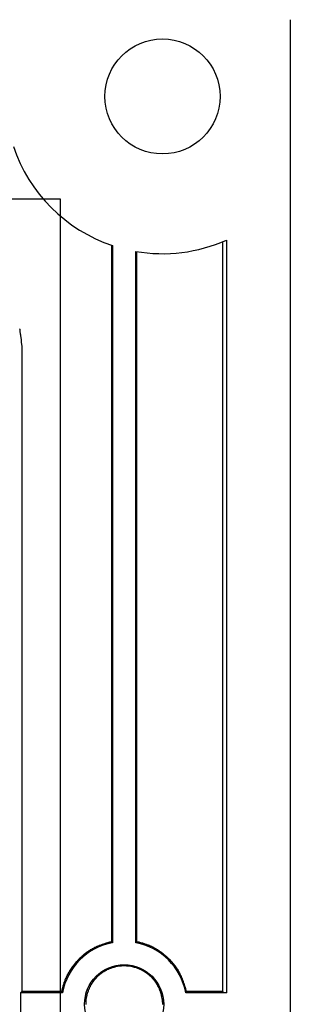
# Model space of a CAD drawing. Header units: millimetres. Extents: x 7187 to 8806, y -3756 to -2918.
# Tile 34 of 250: x 7600 to 7610, y -3552 to -3513. Entities that reach past the tile are written whole.
import ezdxf

# ---------------------------------------------------------------- set-up
doc = ezdxf.new("R2010")
doc.units = ezdxf.units.MM
doc.header["$LTSCALE"] = 3

msp = doc.modelspace()

# ---------------------------------------------------------------- linework, layer by layer
at = {"linetype": 'Continuous', "lineweight": 30}
for p, q in [((7610.097, -3513.365), (7610.097, -3754.365)), ((7603.1, -3522.182), (7603.1, -3549.418)), ((7603.145, -3522.197), (7603.145, -3549.455)), ((7607.439, -3522.052), (7607.439, -3551.374)), ((7607.595, -3521.985), (7607.595, -3551.413)), ((7604.049, -3549.455), (7604.049, -3522.425)), ((7604.092, -3549.419), (7604.092, -3522.432)), ((7599.596, -3526.165), (7599.596, -3551.366)), ((7599.549, -3551.413), (7599.596, -3551.366)), ((7599.549, -3551.413), (7599.549, -3552.317)), ((7601.187, -3551.413), (7599.549, -3551.413)), ((7607.595, -3551.413), (7606.007, -3551.413)), ((7607.439, -3551.374), (7607.595, -3551.413))]:
    msp.add_line(p, q, dxfattribs=at)
at = {"color": 3, "linetype": 'Continuous', "lineweight": 30}
for p, q in [((7219.097, -3520.365), (7601.097, -3520.365)), ((7601.097, -3520.365), (7601.097, -3747.365))]:
    msp.add_line(p, q, dxfattribs=at)
at = {"linetype": 'Continuous', "lineweight": 30, "flags": 128}
for points in [[(7603.145, -3549.455), (7603.14, -3549.451), (7603.1, -3549.418)], [(7604.049, -3549.455), (7604.054, -3549.451), (7604.092, -3549.419)], [(7601.187, -3551.413), (7601.183, -3551.408), (7601.149, -3551.367)], [(7606.007, -3551.413), (7606.011, -3551.408), (7606.041, -3551.372)]]:
    msp.add_lwpolyline(points, dxfattribs=at)
at = {"linetype": 'Continuous', "lineweight": 30}
for points in [[(7599.505, -3525.45, 0), (7599.515, -3525.47, 0), (7599.515, -3525.5, 0), (7599.515, -3525.53, 0), (7599.525, -3525.55, 0), (7599.525, -3525.58, 0), (7599.535, -3525.61, 0), (7599.535, -3525.63, 0), (7599.535, -3525.66, 0), (7599.545, -3525.68, 0), (7599.545, -3525.71, 0), (7599.545, -3525.74, 0), (7599.555, -3525.76, 0), (7599.555, -3525.79, 0), (7599.555, -3525.82, 0), (7599.565, -3525.84, 0), (7599.565, -3525.87, 0), (7599.565, -3525.9, 0), (7599.565, -3525.92, 0), (7599.575, -3525.95, 0), (7599.575, -3525.98, 0), (7599.575, -3526, 0), (7599.585, -3526.03, 0), (7599.585, -3526.06, 0), (7599.585, -3526.08, 0), (7599.595, -3526.11, 0), (7599.595, -3526.14, 0), (7599.595, -3526.17, 0)], [(7603.105, -3549.42, 0), (7603.085, -3549.42, 0), (7603.075, -3549.43, 0), (7603.065, -3549.43, 0), (7603.045, -3549.43, 0), (7603.035, -3549.44, 0), (7603.025, -3549.44, 0), (7603.015, -3549.45, 0), (7602.995, -3549.45, 0), (7602.985, -3549.45, 0), (7602.975, -3549.46, 0), (7602.965, -3549.46, 0), (7602.945, -3549.46, 0), (7602.935, -3549.47, 0), (7602.925, -3549.47, 0), (7602.915, -3549.48, 0), (7602.895, -3549.48, 0), (7602.885, -3549.48, 0), (7602.875, -3549.49, 0), (7602.865, -3549.49, 0), (7602.845, -3549.5, 0), (7602.835, -3549.5, 0), (7602.825, -3549.5, 0), (7602.815, -3549.51, 0), (7602.795, -3549.51, 0), (7602.785, -3549.52, 0), (7602.775, -3549.52, 0), (7602.765, -3549.53, 0), (7602.755, -3549.53, 0), (7602.735, -3549.53, 0), (7602.725, -3549.54, 0), (7602.715, -3549.54, 0), (7602.705, -3549.55, 0), (7602.685, -3549.55, 0), (7602.675, -3549.56, 0), (7602.665, -3549.56, 0), (7602.655, -3549.57, 0), (7602.645, -3549.57, 0), (7602.625, -3549.57, 0), (7602.615, -3549.58, 0), (7602.605, -3549.58, 0), (7602.595, -3549.59, 0), (7602.575, -3549.59, 0), (7602.565, -3549.6, 0), (7602.555, -3549.6, 0), (7602.545, -3549.61, 0), (7602.535, -3549.61, 0), (7602.525, -3549.62, 0), (7602.505, -3549.62, 0), (7602.495, -3549.63, 0), (7602.485, -3549.64, 0), (7602.475, -3549.64, 0), (7602.465, -3549.65, 0), (7602.445, -3549.65, 0), (7602.435, -3549.66, 0), (7602.425, -3549.66, 0), (7602.415, -3549.67, 0), (7602.405, -3549.67, 0), (7602.395, -3549.68, 0), (7602.375, -3549.69, 0), (7602.365, -3549.69, 0), (7602.355, -3549.7, 0), (7602.345, -3549.7, 0), (7602.335, -3549.71, 0), (7602.325, -3549.72, 0), (7602.315, -3549.72, 0), (7602.305, -3549.73, 0), (7602.285, -3549.74, 0), (7602.275, -3549.74, 0), (7602.265, -3549.75, 0), (7602.255, -3549.76, 0), (7602.245, -3549.76, 0), (7602.235, -3549.77, 0), (7602.225, -3549.78, 0), (7602.215, -3549.78, 0), (7602.205, -3549.79, 0), (7602.185, -3549.8, 0), (7602.175, -3549.81, 0), (7602.165, -3549.81, 0), (7602.155, -3549.82, 0), (7602.145, -3549.83, 0), (7602.135, -3549.84, 0), (7602.125, -3549.84, 0), (7602.115, -3549.85, 0), (7602.105, -3549.86, 0), (7602.095, -3549.87, 0), (7602.085, -3549.87, 0), (7602.075, -3549.88, 0), (7602.065, -3549.89, 0), (7602.055, -3549.9, 0), (7602.045, -3549.91, 0), (7602.035, -3549.91, 0), (7602.025, -3549.92, 0), (7602.015, -3549.93, 0), (7602.005, -3549.94, 0), (7601.995, -3549.95, 0), (7601.985, -3549.96, 0), (7601.975, -3549.97, 0), (7601.965, -3549.97, 0), (7601.955, -3549.98, 0), (7601.945, -3549.99, 0), (7601.935, -3550, 0), (7601.925, -3550.01, 0), (7601.915, -3550.02, 0), (7601.905, -3550.03, 0), (7601.895, -3550.04, 0), (7601.885, -3550.04, 0), (7601.875, -3550.05, 0), (7601.865, -3550.06, 0), (7601.855, -3550.07, 0), (7601.845, -3550.08, 0), (7601.835, -3550.09, 0), (7601.825, -3550.1, 0), (7601.815, -3550.11, 0), (7601.805, -3550.12, 0), (7601.805, -3550.13, 0), (7601.795, -3550.14, 0), (7601.785, -3550.15, 0), (7601.775, -3550.16, 0), (7601.765, -3550.17, 0), (7601.755, -3550.18, 0), (7601.745, -3550.19, 0), (7601.735, -3550.2, 0), (7601.725, -3550.21, 0), (7601.715, -3550.22, 0), (7601.715, -3550.23, 0), (7601.705, -3550.24, 0), (7601.695, -3550.25, 0), (7601.685, -3550.26, 0), (7601.675, -3550.27, 0), (7601.665, -3550.28, 0), (7601.665, -3550.29, 0), (7601.655, -3550.3, 0), (7601.645, -3550.31, 0), (7601.635, -3550.32, 0), (7601.625, -3550.33, 0), (7601.615, -3550.34, 0), (7601.615, -3550.35, 0), (7601.605, -3550.36, 0), (7601.595, -3550.37, 0), (7601.585, -3550.38, 0), (7601.575, -3550.39, 0), (7601.575, -3550.4, 0), (7601.565, -3550.41, 0), (7601.555, -3550.42, 0), (7601.545, -3550.43, 0), (7601.545, -3550.45, 0), (7601.535, -3550.46, 0), (7601.525, -3550.47, 0), (7601.515, -3550.48, 0), (7601.515, -3550.49, 0), (7601.505, -3550.5, 0), (7601.495, -3550.51, 0), (7601.485, -3550.52, 0), (7601.485, -3550.53, 0), (7601.475, -3550.54, 0), (7601.465, -3550.55, 0), (7601.465, -3550.57, 0), (7601.455, -3550.58, 0), (7601.445, -3550.59, 0), (7601.445, -3550.6, 0), (7601.435, -3550.61, 0), (7601.425, -3550.62, 0), (7601.425, -3550.63, 0), (7601.415, -3550.65, 0), (7601.405, -3550.66, 0), (7601.405, -3550.67, 0), (7601.395, -3550.68, 0), (7601.385, -3550.69, 0), (7601.385, -3550.7, 0), (7601.375, -3550.71, 0), (7601.375, -3550.73, 0), (7601.365, -3550.74, 0), (7601.355, -3550.75, 0), (7601.355, -3550.76, 0), (7601.345, -3550.77, 0), (7601.345, -3550.78, 0), (7601.335, -3550.8, 0), (7601.335, -3550.81, 0), (7601.325, -3550.82, 0), (7601.325, -3550.83, 0), (7601.315, -3550.84, 0), (7601.305, -3550.86, 0), (7601.305, -3550.87, 0), (7601.295, -3550.88, 0), (7601.295, -3550.89, 0), (7601.285, -3550.9, 0), (7601.285, -3550.92, 0), (7601.275, -3550.93, 0), (7601.275, -3550.94, 0), (7601.275, -3550.95, 0), (7601.265, -3550.97, 0), (7601.265, -3550.98, 0), (7601.255, -3550.99, 0), (7601.255, -3551, 0), (7601.245, -3551.01, 0), (7601.245, -3551.03, 0), (7601.245, -3551.04, 0), (7601.235, -3551.05, 0), (7601.235, -3551.06, 0), (7601.225, -3551.08, 0), (7601.225, -3551.09, 0), (7601.225, -3551.1, 0), (7601.215, -3551.11, 0), (7601.215, -3551.13, 0), (7601.205, -3551.14, 0), (7601.205, -3551.15, 0), (7601.205, -3551.16, 0), (7601.195, -3551.18, 0), (7601.195, -3551.19, 0), (7601.195, -3551.2, 0), (7601.185, -3551.21, 0), (7601.185, -3551.23, 0), (7601.185, -3551.24, 0), (7601.175, -3551.25, 0), (7601.175, -3551.27, 0), (7601.175, -3551.28, 0), (7601.165, -3551.29, 0), (7601.165, -3551.3, 0), (7601.165, -3551.32, 0), (7601.155, -3551.33, 0), (7601.155, -3551.34, 0), (7601.155, -3551.35, 0), (7601.145, -3551.37, 0)], [(7606.045, -3551.37, 0), (7606.035, -3551.36, 0), (7606.035, -3551.35, 0), (7606.025, -3551.33, 0), (7606.025, -3551.32, 0), (7606.025, -3551.31, 0), (7606.015, -3551.3, 0), (7606.015, -3551.28, 0), (7606.005, -3551.27, 0), (7606.005, -3551.26, 0), (7606.005, -3551.25, 0), (7605.995, -3551.23, 0), (7605.995, -3551.22, 0), (7605.995, -3551.21, 0), (7605.985, -3551.19, 0), (7605.985, -3551.18, 0), (7605.975, -3551.17, 0), (7605.975, -3551.16, 0), (7605.975, -3551.14, 0), (7605.965, -3551.13, 0), (7605.965, -3551.12, 0), (7605.955, -3551.11, 0), (7605.955, -3551.09, 0), (7605.955, -3551.08, 0), (7605.945, -3551.07, 0), (7605.945, -3551.06, 0), (7605.935, -3551.04, 0), (7605.935, -3551.03, 0), (7605.925, -3551.02, 0), (7605.925, -3551.01, 0), (7605.925, -3550.99, 0), (7605.915, -3550.98, 0), (7605.915, -3550.97, 0), (7605.905, -3550.96, 0), (7605.905, -3550.95, 0), (7605.895, -3550.93, 0), (7605.895, -3550.92, 0), (7605.885, -3550.91, 0), (7605.885, -3550.9, 0), (7605.875, -3550.88, 0), (7605.875, -3550.87, 0), (7605.865, -3550.86, 0), (7605.865, -3550.85, 0), (7605.855, -3550.84, 0), (7605.855, -3550.82, 0), (7605.845, -3550.81, 0), (7605.845, -3550.8, 0), (7605.835, -3550.79, 0), (7605.835, -3550.78, 0), (7605.825, -3550.76, 0), (7605.825, -3550.75, 0), (7605.815, -3550.74, 0), (7605.815, -3550.73, 0), (7605.805, -3550.72, 0), (7605.805, -3550.71, 0), (7605.795, -3550.69, 0), (7605.785, -3550.68, 0), (7605.785, -3550.67, 0), (7605.775, -3550.66, 0), (7605.775, -3550.65, 0), (7605.765, -3550.64, 0), (7605.755, -3550.62, 0), (7605.755, -3550.61, 0), (7605.745, -3550.6, 0), (7605.745, -3550.59, 0), (7605.735, -3550.58, 0), (7605.725, -3550.57, 0), (7605.725, -3550.56, 0), (7605.715, -3550.54, 0), (7605.705, -3550.53, 0), (7605.705, -3550.52, 0), (7605.695, -3550.51, 0), (7605.685, -3550.5, 0), (7605.675, -3550.49, 0), (7605.675, -3550.48, 0), (7605.665, -3550.47, 0), (7605.655, -3550.46, 0), (7605.655, -3550.45, 0), (7605.645, -3550.44, 0), (7605.635, -3550.42, 0), (7605.625, -3550.41, 0), (7605.625, -3550.4, 0), (7605.615, -3550.39, 0), (7605.605, -3550.38, 0), (7605.595, -3550.37, 0), (7605.585, -3550.36, 0), (7605.585, -3550.35, 0), (7605.575, -3550.34, 0), (7605.565, -3550.33, 0), (7605.555, -3550.32, 0), (7605.545, -3550.31, 0), (7605.545, -3550.3, 0), (7605.535, -3550.29, 0), (7605.525, -3550.28, 0), (7605.515, -3550.27, 0), (7605.505, -3550.26, 0), (7605.495, -3550.25, 0), (7605.495, -3550.24, 0), (7605.485, -3550.23, 0), (7605.475, -3550.22, 0), (7605.465, -3550.21, 0), (7605.455, -3550.2, 0), (7605.445, -3550.19, 0), (7605.435, -3550.18, 0), (7605.425, -3550.17, 0), (7605.415, -3550.16, 0), (7605.415, -3550.15, 0), (7605.405, -3550.14, 0), (7605.395, -3550.13, 0), (7605.385, -3550.12, 0), (7605.375, -3550.11, 0), (7605.365, -3550.1, 0), (7605.355, -3550.09, 0), (7605.345, -3550.09, 0), (7605.335, -3550.08, 0), (7605.325, -3550.07, 0), (7605.315, -3550.06, 0), (7605.305, -3550.05, 0), (7605.295, -3550.04, 0), (7605.285, -3550.03, 0), (7605.275, -3550.02, 0), (7605.265, -3550.01, 0), (7605.255, -3550, 0), (7605.245, -3550, 0), (7605.235, -3549.99, 0), (7605.225, -3549.98, 0), (7605.215, -3549.97, 0), (7605.205, -3549.96, 0), (7605.195, -3549.95, 0), (7605.185, -3549.94, 0), (7605.175, -3549.94, 0), (7605.165, -3549.93, 0), (7605.155, -3549.92, 0), (7605.145, -3549.91, 0), (7605.135, -3549.9, 0), (7605.125, -3549.89, 0), (7605.115, -3549.89, 0), (7605.105, -3549.88, 0), (7605.095, -3549.87, 0), (7605.085, -3549.86, 0), (7605.075, -3549.86, 0), (7605.065, -3549.85, 0), (7605.055, -3549.84, 0), (7605.045, -3549.83, 0), (7605.035, -3549.82, 0), (7605.025, -3549.82, 0), (7605.015, -3549.81, 0), (7604.995, -3549.8, 0), (7604.985, -3549.79, 0), (7604.975, -3549.79, 0), (7604.965, -3549.78, 0), (7604.955, -3549.77, 0), (7604.945, -3549.76, 0), (7604.935, -3549.76, 0), (7604.925, -3549.75, 0), (7604.915, -3549.74, 0), (7604.905, -3549.74, 0), (7604.885, -3549.73, 0), (7604.875, -3549.72, 0), (7604.865, -3549.72, 0), (7604.855, -3549.71, 0), (7604.845, -3549.7, 0), (7604.835, -3549.7, 0), (7604.825, -3549.69, 0), (7604.815, -3549.68, 0), (7604.795, -3549.68, 0), (7604.785, -3549.67, 0), (7604.775, -3549.66, 0), (7604.765, -3549.66, 0), (7604.755, -3549.65, 0), (7604.745, -3549.65, 0), (7604.735, -3549.64, 0), (7604.715, -3549.63, 0), (7604.705, -3549.63, 0), (7604.695, -3549.62, 0), (7604.685, -3549.62, 0), (7604.675, -3549.61, 0), (7604.665, -3549.61, 0), (7604.645, -3549.6, 0), (7604.635, -3549.6, 0), (7604.625, -3549.59, 0), (7604.615, -3549.58, 0), (7604.605, -3549.58, 0), (7604.585, -3549.57, 0), (7604.575, -3549.57, 0), (7604.565, -3549.56, 0), (7604.555, -3549.56, 0), (7604.545, -3549.55, 0), (7604.525, -3549.55, 0), (7604.515, -3549.55, 0), (7604.505, -3549.54, 0), (7604.495, -3549.54, 0), (7604.475, -3549.53, 0), (7604.465, -3549.53, 0), (7604.455, -3549.52, 0), (7604.445, -3549.52, 0), (7604.435, -3549.52, 0), (7604.415, -3549.51, 0), (7604.405, -3549.51, 0), (7604.395, -3549.5, 0), (7604.385, -3549.5, 0), (7604.365, -3549.5, 0), (7604.355, -3549.49, 0), (7604.345, -3549.49, 0), (7604.335, -3549.48, 0), (7604.315, -3549.48, 0), (7604.305, -3549.48, 0), (7604.295, -3549.47, 0), (7604.285, -3549.47, 0), (7604.265, -3549.47, 0), (7604.255, -3549.46, 0), (7604.245, -3549.46, 0), (7604.235, -3549.46, 0), (7604.215, -3549.45, 0), (7604.205, -3549.45, 0), (7604.195, -3549.45, 0), (7604.185, -3549.44, 0), (7604.165, -3549.44, 0), (7604.155, -3549.44, 0), (7604.145, -3549.43, 0), (7604.135, -3549.43, 0), (7604.115, -3549.43, 0), (7604.105, -3549.42, 0), (7604.095, -3549.42, 0)], [(7605.105, -3551.87, 0), (7605.105, -3551.86, 0), (7605.105, -3551.84, 0), (7605.105, -3551.83, 0), (7605.105, -3551.82, 0), (7605.105, -3551.8, 0), (7605.105, -3551.79, 0), (7605.095, -3551.78, 0), (7605.095, -3551.76, 0), (7605.095, -3551.75, 0), (7605.095, -3551.74, 0), (7605.095, -3551.72, 0), (7605.095, -3551.71, 0), (7605.095, -3551.7, 0), (7605.095, -3551.68, 0), (7605.085, -3551.67, 0), (7605.085, -3551.66, 0), (7605.085, -3551.64, 0), (7605.085, -3551.63, 0), (7605.085, -3551.62, 0), (7605.075, -3551.6, 0), (7605.075, -3551.59, 0), (7605.075, -3551.58, 0), (7605.075, -3551.56, 0), (7605.065, -3551.55, 0), (7605.065, -3551.54, 0), (7605.065, -3551.52, 0), (7605.055, -3551.51, 0), (7605.055, -3551.5, 0), (7605.055, -3551.48, 0), (7605.045, -3551.47, 0), (7605.045, -3551.46, 0), (7605.045, -3551.45, 0), (7605.035, -3551.43, 0), (7605.035, -3551.42, 0), (7605.035, -3551.41, 0), (7605.025, -3551.39, 0), (7605.025, -3551.38, 0), (7605.015, -3551.37, 0), (7605.015, -3551.36, 0), (7605.005, -3551.34, 0), (7605.005, -3551.33, 0), (7604.995, -3551.32, 0), (7604.995, -3551.31, 0), (7604.985, -3551.29, 0), (7604.985, -3551.28, 0), (7604.975, -3551.27, 0), (7604.975, -3551.26, 0), (7604.965, -3551.24, 0), (7604.965, -3551.23, 0), (7604.955, -3551.22, 0), (7604.955, -3551.21, 0), (7604.945, -3551.19, 0), (7604.935, -3551.18, 0), (7604.935, -3551.17, 0), (7604.925, -3551.16, 0), (7604.915, -3551.15, 0), (7604.915, -3551.14, 0), (7604.905, -3551.12, 0), (7604.895, -3551.11, 0), (7604.895, -3551.1, 0), (7604.885, -3551.09, 0), (7604.875, -3551.08, 0), (7604.875, -3551.07, 0), (7604.865, -3551.05, 0), (7604.855, -3551.04, 0), (7604.855, -3551.03, 0), (7604.845, -3551.02, 0), (7604.835, -3551.01, 0), (7604.825, -3551, 0), (7604.815, -3550.99, 0), (7604.815, -3550.98, 0), (7604.805, -3550.97, 0), (7604.795, -3550.95, 0), (7604.785, -3550.94, 0), (7604.775, -3550.93, 0), (7604.775, -3550.92, 0), (7604.765, -3550.91, 0), (7604.755, -3550.9, 0), (7604.745, -3550.89, 0), (7604.735, -3550.88, 0), (7604.725, -3550.87, 0), (7604.715, -3550.86, 0), (7604.705, -3550.85, 0), (7604.705, -3550.84, 0), (7604.695, -3550.83, 0), (7604.685, -3550.82, 0), (7604.675, -3550.81, 0), (7604.665, -3550.8, 0), (7604.655, -3550.79, 0), (7604.645, -3550.78, 0), (7604.635, -3550.78, 0), (7604.625, -3550.77, 0), (7604.615, -3550.76, 0), (7604.605, -3550.75, 0), (7604.595, -3550.74, 0), (7604.585, -3550.73, 0), (7604.575, -3550.72, 0), (7604.565, -3550.71, 0), (7604.555, -3550.7, 0), (7604.545, -3550.7, 0), (7604.535, -3550.69, 0), (7604.525, -3550.68, 0), (7604.515, -3550.67, 0), (7604.505, -3550.66, 0), (7604.495, -3550.65, 0), (7604.475, -3550.65, 0), (7604.465, -3550.64, 0), (7604.455, -3550.63, 0), (7604.445, -3550.62, 0), (7604.435, -3550.62, 0), (7604.425, -3550.61, 0), (7604.415, -3550.6, 0), (7604.405, -3550.59, 0), (7604.395, -3550.59, 0), (7604.375, -3550.58, 0), (7604.365, -3550.57, 0), (7604.355, -3550.57, 0), (7604.345, -3550.56, 0), (7604.335, -3550.55, 0), (7604.325, -3550.55, 0), (7604.305, -3550.54, 0), (7604.295, -3550.53, 0), (7604.285, -3550.53, 0), (7604.275, -3550.52, 0), (7604.265, -3550.52, 0), (7604.245, -3550.51, 0), (7604.235, -3550.5, 0), (7604.225, -3550.5, 0), (7604.215, -3550.49, 0), (7604.205, -3550.49, 0), (7604.185, -3550.48, 0), (7604.175, -3550.48, 0), (7604.165, -3550.47, 0), (7604.155, -3550.47, 0), (7604.135, -3550.46, 0), (7604.125, -3550.46, 0), (7604.115, -3550.45, 0), (7604.105, -3550.45, 0), (7604.085, -3550.44, 0), (7604.075, -3550.44, 0), (7604.065, -3550.43, 0), (7604.055, -3550.43, 0), (7604.035, -3550.43, 0), (7604.025, -3550.42, 0), (7604.015, -3550.42, 0), (7603.995, -3550.42, 0), (7603.985, -3550.41, 0), (7603.975, -3550.41, 0), (7603.965, -3550.41, 0), (7603.945, -3550.4, 0), (7603.935, -3550.4, 0), (7603.925, -3550.4, 0), (7603.905, -3550.39, 0), (7603.895, -3550.39, 0), (7603.885, -3550.39, 0), (7603.865, -3550.39, 0), (7603.855, -3550.38, 0), (7603.845, -3550.38, 0), (7603.825, -3550.38, 0), (7603.815, -3550.38, 0), (7603.805, -3550.38, 0), (7603.785, -3550.37, 0), (7603.775, -3550.37, 0), (7603.765, -3550.37, 0), (7603.745, -3550.37, 0), (7603.735, -3550.37, 0), (7603.725, -3550.37, 0), (7603.705, -3550.37, 0), (7603.695, -3550.36, 0), (7603.685, -3550.36, 0), (7603.665, -3550.36, 0), (7603.655, -3550.36, 0), (7603.645, -3550.36, 0), (7603.625, -3550.36, 0), (7603.615, -3550.36, 0), (7603.605, -3550.36, 0), (7603.585, -3550.36, 0), (7603.575, -3550.36, 0), (7603.565, -3550.36, 0), (7603.545, -3550.36, 0), (7603.535, -3550.36, 0), (7603.525, -3550.36, 0), (7603.505, -3550.36, 0), (7603.495, -3550.36, 0), (7603.485, -3550.37, 0), (7603.465, -3550.37, 0), (7603.455, -3550.37, 0), (7603.445, -3550.37, 0), (7603.425, -3550.37, 0), (7603.415, -3550.37, 0), (7603.405, -3550.37, 0), (7603.385, -3550.38, 0), (7603.375, -3550.38, 0), (7603.365, -3550.38, 0), (7603.345, -3550.38, 0), (7603.335, -3550.38, 0), (7603.325, -3550.39, 0), (7603.305, -3550.39, 0), (7603.295, -3550.39, 0), (7603.285, -3550.39, 0), (7603.265, -3550.4, 0), (7603.255, -3550.4, 0), (7603.245, -3550.4, 0), (7603.235, -3550.41, 0), (7603.215, -3550.41, 0), (7603.205, -3550.41, 0), (7603.195, -3550.42, 0), (7603.175, -3550.42, 0), (7603.165, -3550.42, 0), (7603.155, -3550.43, 0), (7603.145, -3550.43, 0), (7603.125, -3550.44, 0), (7603.115, -3550.44, 0), (7603.105, -3550.45, 0), (7603.085, -3550.45, 0), (7603.075, -3550.45, 0), (7603.065, -3550.46, 0), (7603.055, -3550.46, 0), (7603.035, -3550.47, 0), (7603.025, -3550.47, 0), (7603.015, -3550.48, 0), (7603.005, -3550.48, 0), (7602.995, -3550.49, 0), (7602.975, -3550.5, 0), (7602.965, -3550.5, 0), (7602.955, -3550.51, 0), (7602.945, -3550.51, 0), (7602.925, -3550.52, 0), (7602.915, -3550.52, 0), (7602.905, -3550.53, 0), (7602.895, -3550.54, 0), (7602.885, -3550.54, 0), (7602.865, -3550.55, 0), (7602.855, -3550.56, 0), (7602.845, -3550.56, 0), (7602.835, -3550.57, 0), (7602.825, -3550.58, 0), (7602.815, -3550.58, 0), (7602.805, -3550.59, 0), (7602.785, -3550.6, 0), (7602.775, -3550.6, 0), (7602.765, -3550.61, 0), (7602.755, -3550.62, 0), (7602.745, -3550.63, 0), (7602.735, -3550.63, 0), (7602.725, -3550.64, 0), (7602.715, -3550.65, 0), (7602.705, -3550.66, 0), (7602.685, -3550.67, 0), (7602.675, -3550.67, 0), (7602.665, -3550.68, 0), (7602.655, -3550.69, 0), (7602.645, -3550.7, 0), (7602.635, -3550.71, 0), (7602.625, -3550.72, 0), (7602.615, -3550.73, 0), (7602.605, -3550.73, 0), (7602.595, -3550.74, 0), (7602.585, -3550.75, 0), (7602.575, -3550.76, 0), (7602.565, -3550.77, 0), (7602.555, -3550.78, 0), (7602.545, -3550.79, 0), (7602.535, -3550.8, 0), (7602.525, -3550.81, 0), (7602.515, -3550.82, 0), (7602.505, -3550.83, 0), (7602.505, -3550.84, 0), (7602.495, -3550.85, 0), (7602.485, -3550.86, 0), (7602.475, -3550.87, 0), (7602.465, -3550.88, 0), (7602.455, -3550.89, 0), (7602.445, -3550.9, 0), (7602.435, -3550.91, 0), (7602.425, -3550.92, 0), (7602.425, -3550.93, 0), (7602.415, -3550.94, 0), (7602.405, -3550.95, 0), (7602.395, -3550.96, 0), (7602.385, -3550.97, 0), (7602.385, -3550.98, 0), (7602.375, -3550.99, 0), (7602.365, -3551, 0), (7602.355, -3551.02, 0), (7602.345, -3551.03, 0), (7602.345, -3551.04, 0), (7602.335, -3551.05, 0), (7602.325, -3551.06, 0), (7602.325, -3551.07, 0), (7602.315, -3551.08, 0), (7602.305, -3551.1, 0), (7602.295, -3551.11, 0), (7602.295, -3551.12, 0), (7602.285, -3551.13, 0), (7602.275, -3551.14, 0), (7602.275, -3551.15, 0), (7602.265, -3551.17, 0), (7602.265, -3551.18, 0), (7602.255, -3551.19, 0), (7602.245, -3551.2, 0), (7602.245, -3551.21, 0), (7602.235, -3551.23, 0), (7602.235, -3551.24, 0), (7602.225, -3551.25, 0), (7602.225, -3551.26, 0), (7602.215, -3551.28, 0), (7602.205, -3551.29, 0), (7602.205, -3551.3, 0), (7602.195, -3551.31, 0), (7602.195, -3551.33, 0), (7602.185, -3551.34, 0), (7602.185, -3551.35, 0), (7602.185, -3551.36, 0), (7602.175, -3551.38, 0), (7602.175, -3551.39, 0), (7602.165, -3551.4, 0), (7602.165, -3551.41, 0), (7602.155, -3551.43, 0), (7602.155, -3551.44, 0), (7602.155, -3551.45, 0), (7602.145, -3551.47, 0), (7602.145, -3551.48, 0), (7602.145, -3551.49, 0), (7602.135, -3551.51, 0), (7602.135, -3551.52, 0), (7602.135, -3551.53, 0), (7602.125, -3551.54, 0), (7602.125, -3551.56, 0), (7602.125, -3551.57, 0), (7602.125, -3551.58, 0), (7602.115, -3551.6, 0), (7602.115, -3551.61, 0), (7602.115, -3551.62, 0), (7602.115, -3551.64, 0), (7602.105, -3551.65, 0), (7602.105, -3551.66, 0), (7602.105, -3551.68, 0), (7602.105, -3551.69, 0), (7602.105, -3551.7, 0), (7602.105, -3551.72, 0), (7602.105, -3551.73, 0), (7602.095, -3551.74, 0), (7602.095, -3551.76, 0), (7602.095, -3551.77, 0), (7602.095, -3551.79, 0), (7602.095, -3551.8, 0), (7602.095, -3551.81, 0), (7602.095, -3551.83, 0), (7602.095, -3551.84, 0), (7602.095, -3551.85, 0), (7602.095, -3551.87, 0)], [(7601.145, -3551.37, 0), (7601.135, -3551.37, 0), (7601.125, -3551.37, 0), (7601.115, -3551.37, 0), (7601.105, -3551.37, 0), (7601.085, -3551.37, 0), (7601.075, -3551.37, 0), (7601.065, -3551.37, 0), (7601.055, -3551.37, 0), (7601.035, -3551.37, 0), (7601.025, -3551.37, 0), (7601.015, -3551.37, 0), (7601.005, -3551.37, 0), (7600.995, -3551.37, 0), (7600.975, -3551.37, 0), (7600.965, -3551.37, 0), (7600.955, -3551.37, 0), (7600.945, -3551.37, 0), (7600.935, -3551.37, 0), (7600.915, -3551.37, 0), (7600.905, -3551.37, 0), (7600.895, -3551.37, 0), (7600.885, -3551.37, 0), (7600.865, -3551.37, 0), (7600.855, -3551.37, 0), (7600.845, -3551.37, 0), (7600.835, -3551.37, 0), (7600.825, -3551.37, 0), (7600.805, -3551.37, 0), (7600.795, -3551.37, 0), (7600.785, -3551.37, 0), (7600.775, -3551.37, 0), (7600.765, -3551.37, 0), (7600.745, -3551.37, 0), (7600.735, -3551.37, 0), (7600.725, -3551.37, 0), (7600.715, -3551.37, 0), (7600.705, -3551.37, 0), (7600.685, -3551.37, 0), (7600.675, -3551.37, 0), (7600.665, -3551.37, 0), (7600.655, -3551.37, 0), (7600.635, -3551.37, 0), (7600.625, -3551.37, 0), (7600.615, -3551.37, 0), (7600.605, -3551.37, 0), (7600.595, -3551.37, 0), (7600.575, -3551.37, 0), (7600.565, -3551.37, 0), (7600.555, -3551.37, 0), (7600.545, -3551.37, 0), (7600.535, -3551.37, 0), (7600.515, -3551.37, 0), (7600.505, -3551.37, 0), (7600.495, -3551.37, 0), (7600.485, -3551.37, 0), (7600.465, -3551.37, 0), (7600.455, -3551.37, 0), (7600.445, -3551.37, 0), (7600.435, -3551.37, 0), (7600.425, -3551.37, 0), (7600.405, -3551.37, 0), (7600.395, -3551.37, 0), (7600.385, -3551.37, 0), (7600.375, -3551.37, 0), (7600.365, -3551.37, 0), (7600.345, -3551.37, 0), (7600.335, -3551.37, 0), (7600.325, -3551.37, 0), (7600.315, -3551.37, 0), (7600.295, -3551.37, 0), (7600.285, -3551.37, 0), (7600.275, -3551.37, 0), (7600.265, -3551.37, 0), (7600.255, -3551.37, 0), (7600.235, -3551.37, 0), (7600.225, -3551.37, 0), (7600.215, -3551.37, 0), (7600.205, -3551.37, 0), (7600.195, -3551.37, 0), (7600.175, -3551.37, 0), (7600.165, -3551.37, 0), (7600.155, -3551.37, 0), (7600.145, -3551.37, 0), (7600.125, -3551.37, 0), (7600.115, -3551.37, 0), (7600.105, -3551.37, 0), (7600.095, -3551.37, 0), (7600.085, -3551.37, 0), (7600.065, -3551.37, 0), (7600.055, -3551.37, 0), (7600.045, -3551.37, 0), (7600.035, -3551.37, 0), (7600.025, -3551.37, 0), (7600.005, -3551.37, 0), (7599.995, -3551.37, 0), (7599.985, -3551.37, 0), (7599.975, -3551.37, 0), (7599.965, -3551.37, 0), (7599.945, -3551.37, 0), (7599.935, -3551.37, 0), (7599.925, -3551.37, 0), (7599.915, -3551.37, 0), (7599.895, -3551.37, 0), (7599.885, -3551.37, 0), (7599.875, -3551.37, 0), (7599.865, -3551.37, 0), (7599.855, -3551.37, 0), (7599.835, -3551.37, 0), (7599.825, -3551.37, 0), (7599.815, -3551.37, 0), (7599.805, -3551.37, 0), (7599.795, -3551.37, 0), (7599.775, -3551.37, 0), (7599.765, -3551.37, 0), (7599.755, -3551.37, 0), (7599.745, -3551.37, 0), (7599.725, -3551.37, 0), (7599.715, -3551.37, 0), (7599.705, -3551.37, 0), (7599.695, -3551.37, 0), (7599.685, -3551.37, 0), (7599.665, -3551.37, 0), (7599.655, -3551.37, 0), (7599.645, -3551.37, 0), (7599.635, -3551.37, 0), (7599.625, -3551.37, 0), (7599.605, -3551.37, 0), (7599.595, -3551.37, 0)], [(7607.435, -3551.37, 0), (7607.425, -3551.37, 0), (7607.415, -3551.37, 0), (7607.405, -3551.37, 0), (7607.395, -3551.37, 0), (7607.385, -3551.37, 0), (7607.375, -3551.37, 0), (7607.365, -3551.37, 0), (7607.355, -3551.37, 0), (7607.345, -3551.37, 0), (7607.325, -3551.37, 0), (7607.315, -3551.37, 0), (7607.305, -3551.37, 0), (7607.295, -3551.37, 0), (7607.285, -3551.37, 0), (7607.275, -3551.37, 0), (7607.265, -3551.37, 0), (7607.255, -3551.37, 0), (7607.245, -3551.37, 0), (7607.235, -3551.37, 0), (7607.225, -3551.37, 0), (7607.205, -3551.37, 0), (7607.195, -3551.37, 0), (7607.185, -3551.37, 0), (7607.175, -3551.37, 0), (7607.165, -3551.37, 0), (7607.155, -3551.37, 0), (7607.145, -3551.37, 0), (7607.135, -3551.37, 0), (7607.125, -3551.37, 0), (7607.115, -3551.37, 0), (7607.105, -3551.37, 0), (7607.085, -3551.37, 0), (7607.075, -3551.37, 0), (7607.065, -3551.37, 0), (7607.055, -3551.37, 0), (7607.045, -3551.37, 0), (7607.035, -3551.37, 0), (7607.025, -3551.37, 0), (7607.015, -3551.37, 0), (7607.005, -3551.37, 0), (7606.995, -3551.37, 0), (7606.985, -3551.37, 0), (7606.965, -3551.37, 0), (7606.955, -3551.37, 0), (7606.945, -3551.37, 0), (7606.935, -3551.37, 0), (7606.925, -3551.37, 0), (7606.915, -3551.37, 0), (7606.905, -3551.37, 0), (7606.895, -3551.37, 0), (7606.885, -3551.37, 0), (7606.875, -3551.37, 0), (7606.865, -3551.37, 0), (7606.845, -3551.37, 0), (7606.835, -3551.37, 0), (7606.825, -3551.37, 0), (7606.815, -3551.37, 0), (7606.805, -3551.37, 0), (7606.795, -3551.37, 0), (7606.785, -3551.37, 0), (7606.775, -3551.37, 0), (7606.765, -3551.37, 0), (7606.755, -3551.37, 0), (7606.745, -3551.37, 0), (7606.725, -3551.37, 0), (7606.715, -3551.37, 0), (7606.705, -3551.37, 0), (7606.695, -3551.37, 0), (7606.685, -3551.37, 0), (7606.675, -3551.37, 0), (7606.665, -3551.37, 0), (7606.655, -3551.37, 0), (7606.645, -3551.37, 0), (7606.635, -3551.37, 0), (7606.625, -3551.37, 0), (7606.605, -3551.37, 0), (7606.595, -3551.37, 0), (7606.585, -3551.37, 0), (7606.575, -3551.37, 0), (7606.565, -3551.37, 0), (7606.555, -3551.37, 0), (7606.545, -3551.37, 0), (7606.535, -3551.37, 0), (7606.525, -3551.37, 0), (7606.515, -3551.37, 0), (7606.495, -3551.37, 0), (7606.485, -3551.37, 0), (7606.475, -3551.37, 0), (7606.465, -3551.37, 0), (7606.455, -3551.37, 0), (7606.445, -3551.37, 0), (7606.435, -3551.37, 0), (7606.425, -3551.37, 0), (7606.415, -3551.37, 0), (7606.405, -3551.37, 0), (7606.395, -3551.37, 0), (7606.375, -3551.37, 0), (7606.365, -3551.37, 0), (7606.355, -3551.37, 0), (7606.345, -3551.37, 0), (7606.335, -3551.37, 0), (7606.325, -3551.37, 0), (7606.315, -3551.37, 0), (7606.305, -3551.37, 0), (7606.295, -3551.37, 0), (7606.285, -3551.37, 0), (7606.275, -3551.37, 0), (7606.255, -3551.37, 0), (7606.245, -3551.37, 0), (7606.235, -3551.37, 0), (7606.225, -3551.37, 0), (7606.215, -3551.37, 0), (7606.205, -3551.37, 0), (7606.195, -3551.37, 0), (7606.185, -3551.37, 0), (7606.175, -3551.37, 0), (7606.165, -3551.37, 0), (7606.155, -3551.37, 0), (7606.135, -3551.37, 0), (7606.125, -3551.37, 0), (7606.115, -3551.37, 0), (7606.105, -3551.37, 0), (7606.095, -3551.37, 0), (7606.085, -3551.37, 0), (7606.075, -3551.37, 0), (7606.065, -3551.37, 0), (7606.055, -3551.37, 0), (7606.045, -3551.37, 0)]]:
    msp.add_polyline3d(points, dxfattribs=at)
for centre, radius in [((7605.097, -3516.365), 2.25), ((7603.597, -3551.865), 1.548)]:
    msp.add_circle(centre, radius, dxfattribs=at)
for centre, radius, start, end in [((7605.097, -3516.365), 6.15, 198.5057, 251.4943), ((7605.097, -3516.365), 6.15, 260.1886, 293.9699), ((7603.597, -3551.865), 2.452, 100.6227, 169.3773), ((7603.597, -3551.865), 2.452, 10.6227, 79.3773)]:
    msp.add_arc(centre, radius, start, end, dxfattribs=at)

doc.saveas('drawing.dxf')
